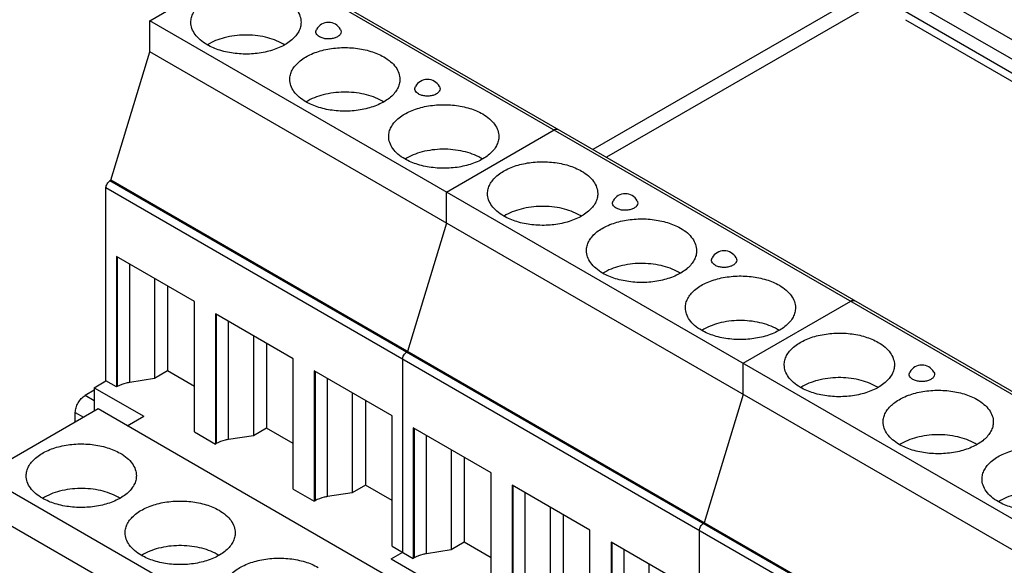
# Model space of a CAD drawing. Header units: inches. Extents: x 0 to 22, y 0 to 17.
# Tile 15 of 25: x 15.9 to 17.3, y 15 to 15.8. Entities that reach past the tile are written whole.
import ezdxf

# ---------------------------------------------------------------- set-up
doc = ezdxf.new("R2010")
doc.units = ezdxf.units.IN
doc.header["$LTSCALE"] = 1.21
doc.header["$MEASUREMENT"] = 0
doc.layers.get('0').update_dxf_attribs({"linetype": 'CONTINUOUS'})

msp = doc.modelspace()

# ---------------------------------------------------------------- linework, layer by layer
at = {"color": 7, "linetype": 'CONTINUOUS'}
for p, q in [((16.094, 15.8101), (16.2478, 15.8989)), ((16.2478, 15.8989), (18.9348, 14.3475)), ((16.2537, 15.8995), (18.9407, 14.3481)), ((20.8167, 13.7678), (17.1882, 15.8628)), ((17.1009, 15.8414), (16.7277, 15.6259)), ((17.1396, 15.8414), (16.747, 15.6147)), ((17.1748, 15.8432), (20.8072, 13.7459)), ((20.8034, 13.7276), (17.171, 15.8249)), ((16.094, 15.7655), (16.094, 15.8101)), ((18.781, 14.2586), (16.094, 15.8101)), ((17.1746, 15.8115), (20.807, 13.7142)), ((16.0383, 15.5819), (16.094, 15.7655)), ((18.781, 14.214), (16.094, 15.7655)), ((16.5182, 15.5651), (16.6721, 15.654)), ((16.6756, 15.6551), (16.6746, 15.655)), ((16.6769, 15.655), (16.6756, 15.6551)), ((16.678, 15.6546), (16.6769, 15.655)), ((16.0383, 15.5819), (16.0369, 15.5811)), ((18.7239, 14.0296), (16.0369, 15.5811)), ((18.7253, 14.0304), (16.0383, 15.5819)), ((16.0313, 15.295), (16.0313, 15.5714)), ((16.0313, 15.5714), (18.7183, 14.02)), ((16.5182, 15.5205), (16.5182, 15.5651)), ((16.5182, 15.5205), (16.4625, 15.3369)), ((16.0464, 15.4727), (16.0464, 15.2863)), ((16.1577, 15.4084), (16.0464, 15.4727)), ((16.0475, 15.4721), (16.0475, 15.287)), ((16.0652, 15.2929), (16.0652, 15.4619)), ((16.1006, 15.4414), (16.1006, 15.2983)), ((16.1194, 15.4306), (16.1194, 15.3092)), ((16.1577, 15.222), (16.1577, 15.4084)), ((16.9425, 15.3202), (17.0964, 15.409)), ((17.0998, 15.4101), (17.0989, 15.41)), ((17.1012, 15.41), (17.0998, 15.4101)), ((17.1023, 15.4096), (17.1012, 15.41)), ((16.1878, 15.3911), (16.1878, 15.2046)), ((16.2991, 15.3268), (16.1878, 15.3911)), ((16.189, 15.3904), (16.189, 15.2053)), ((16.2066, 15.2112), (16.2066, 15.3802)), ((16.2421, 15.3597), (16.2421, 15.2167)), ((16.2609, 15.3489), (16.2609, 15.2275)), ((16.4625, 15.3369), (16.4612, 15.3361)), ((16.2991, 15.1403), (16.2991, 15.3268)), ((16.4556, 15.05), (16.4556, 15.3265)), ((16.9425, 15.2755), (16.9425, 15.3202)), ((16.1194, 15.3092), (16.1006, 15.2983)), ((16.1577, 15.2871), (16.1194, 15.3092)), ((16.3292, 15.3094), (16.3292, 15.123)), ((16.4406, 15.2451), (16.3292, 15.3094)), ((16.3304, 15.3087), (16.3304, 15.1237)), ((16.0146, 15.2853), (16.0313, 15.295)), ((16.0464, 15.2863), (16.0313, 15.295)), ((16.1006, 15.2983), (16.0652, 15.2929)), ((16.348, 15.1296), (16.348, 15.2986)), ((16.0146, 15.2817), (16.0013, 15.274)), ((16.0146, 15.2853), (16.0146, 15.2519)), ((16.0146, 15.2853), (16.0853, 15.2445)), ((16.0475, 15.287), (16.0464, 15.2863)), ((16.3835, 15.2781), (16.3835, 15.135)), ((16.0146, 15.2663), (16.0013, 15.274)), ((16.4023, 15.2672), (16.4023, 15.1459)), ((16.9425, 15.2755), (16.8868, 15.0919)), ((16.0199, 15.2549), (15.8557, 15.1601)), ((15.9874, 15.2362), (15.9874, 15.2499)), ((15.9874, 15.2499), (15.9993, 15.243)), ((18.7069, 13.7035), (16.0199, 15.2549)), ((16.0617, 15.2308), (16.0853, 15.2445)), ((16.4406, 15.0587), (16.4406, 15.2451)), ((16.1577, 15.222), (16.1878, 15.2046)), ((16.2609, 15.2275), (16.2421, 15.2167)), ((16.2991, 15.2054), (16.2609, 15.2275)), ((16.4706, 15.2278), (16.4706, 15.0413)), ((16.582, 15.1635), (16.4706, 15.2278)), ((16.4718, 15.2271), (16.4718, 15.042)), ((16.2421, 15.2167), (16.2066, 15.2112)), ((16.4895, 15.0479), (16.4895, 15.2169)), ((16.189, 15.2053), (16.1878, 15.2046)), ((16.5249, 15.1964), (16.5249, 15.0534)), ((16.5437, 15.1856), (16.5437, 15.0642)), ((15.8557, 15.1601), (18.5427, 13.6087)), ((16.582, 14.977), (16.582, 15.1635)), ((16.2991, 15.1403), (16.3292, 15.123)), ((16.4023, 15.1459), (16.3835, 15.135)), ((16.4406, 15.1238), (16.4023, 15.1459)), ((16.6121, 15.1461), (16.6121, 14.9597)), ((16.7234, 15.0818), (16.6121, 15.1461)), ((16.6132, 15.1454), (16.6132, 14.9604)), ((16.3304, 15.1237), (16.3292, 15.123)), ((16.3835, 15.135), (16.348, 15.1296)), ((16.6309, 14.9662), (16.6309, 15.1352)), ((15.8557, 15.1111), (18.5427, 13.5597)), ((16.6663, 15.1148), (16.6663, 14.9717)), ((16.6851, 15.1039), (16.6851, 14.9826)), ((16.7234, 14.8954), (16.7234, 15.0818)), ((16.8799, 14.805), (16.8799, 15.0815)), ((16.8868, 15.0919), (16.8854, 15.0911)), ((16.4406, 15.0587), (16.4706, 15.0413)), ((16.5249, 15.0534), (16.4895, 15.0479)), ((16.5437, 15.0642), (16.5249, 15.0534)), ((16.582, 15.0421), (16.5437, 15.0642)), ((16.7535, 15.0645), (16.7535, 14.878)), ((16.8648, 15.0002), (16.7535, 15.0645)), ((16.7547, 15.0638), (16.7547, 14.8787)), ((16.7723, 14.8846), (16.7723, 15.0536)), ((16.4389, 15.0404), (16.4556, 15.05)), ((16.4389, 15.0404), (16.5096, 14.9995)), ((16.4718, 15.042), (16.4706, 15.0413)), ((16.8077, 15.0331), (16.8077, 14.8901))]:
    msp.add_line(p, q, dxfattribs=at)
for centre, radius, start, end in [((16.3495, 15.7879), 0.0197, 29.3442, 150.6599), ((16.2504, 15.7181), 0.0679, 57.69, 60.0104), ((16.4909, 15.7063), 0.0197, 29.3442, 150.6599), ((16.3919, 15.6365), 0.0679, 57.69, 60.0104), ((16.5333, 15.5548), 0.0679, 57.69, 60.0104), ((16.7738, 15.5429), 0.0197, 29.3442, 150.6599), ((16.6747, 15.4732), 0.0679, 57.69, 60.0104), ((16.9152, 15.4613), 0.0197, 29.3442, 150.6599), ((16.8161, 15.3915), 0.0679, 57.69, 60.0104), ((16.9576, 15.3099), 0.0679, 57.69, 60.0104), ((17.198, 15.298), 0.0197, 29.3442, 150.6599), ((17.099, 15.2282), 0.0679, 57.69, 60.0104), ((17.2404, 15.1466), 0.0679, 57.69, 60.0104), ((16.0149, 15.0698), 0.0679, 57.69, 60.0104), ((16.1564, 14.9881), 0.0679, 57.69, 60.0104)]:
    msp.add_arc(centre, radius, start, end, dxfattribs=at)
for points, knots in [([(16.1527, 15.8078), (16.1527, 15.8101), (16.1533, 15.8147), (16.156, 15.8213), (16.1603, 15.8276), (16.1683, 15.8357), (16.182, 15.844), (16.2017, 15.8506), (16.2239, 15.8537), (16.2466, 15.8531), (16.2681, 15.8488), (16.2813, 15.8434), (16.2872, 15.84)], [0, 0, 0, 0, 0.04286, 0.087491, 0.135327, 0.187292, 0.304558, 0.438226, 0.582569, 0.729723, 0.871308, 1, 1, 1, 1]), ([(16.2872, 15.84), (16.2906, 15.838), (16.2969, 15.8337), (16.3044, 15.8258), (16.3091, 15.8171), (16.3102, 15.8108), (16.3102, 15.8078)], [0, 0, 0, 0, 0.289769, 0.549061, 0.782222, 1, 1, 1, 1]), ([(16.1758, 15.7757), (16.1723, 15.7777), (16.1661, 15.782), (16.1586, 15.7899), (16.1539, 15.7986), (16.1527, 15.8048), (16.1527, 15.8078)], [0, 0, 0, 0, 0.289769, 0.549061, 0.782222, 1, 1, 1, 1]), ([(16.3102, 15.8078), (16.3102, 15.8056), (16.3096, 15.801), (16.307, 15.7944), (16.3027, 15.7881), (16.2947, 15.78), (16.2809, 15.7716), (16.2612, 15.7651), (16.2391, 15.7619), (16.2163, 15.7626), (16.1948, 15.7669), (16.1816, 15.7723), (16.1758, 15.7757)], [0, 0, 0, 0, 0.04286, 0.087491, 0.135327, 0.187292, 0.304558, 0.438226, 0.582569, 0.729723, 0.871308, 1, 1, 1, 1]), ([(16.2844, 15.7769), (16.2766, 15.7814), (16.2586, 15.7878), (16.2298, 15.7907), (16.2013, 15.7871), (16.1837, 15.7802), (16.1762, 15.7755)], [0, 0, 0, 0, 0.238638, 0.502963, 0.765667, 1, 1, 1, 1]), ([(16.3368, 15.787), (16.3357, 15.7876), (16.3338, 15.789), (16.3318, 15.7917), (16.3312, 15.7948), (16.3319, 15.7967), (16.3324, 15.7976)], [0, 0, 0, 0, 0.293448, 0.544686, 0.770009, 1, 1, 1, 1]), ([(16.3667, 15.7976), (16.3673, 15.7965), (16.3679, 15.7941), (16.3666, 15.7904), (16.3634, 15.7874), (16.3588, 15.7852), (16.3533, 15.784), (16.3474, 15.7838), (16.3418, 15.7847), (16.3383, 15.7861), (16.3368, 15.787)], [0, 0, 0, 0, 0.090114, 0.181349, 0.289232, 0.418242, 0.563805, 0.71654, 0.865332, 1, 1, 1, 1]), ([(16.2942, 15.7262), (16.2942, 15.7284), (16.2948, 15.733), (16.2974, 15.7397), (16.3017, 15.7459), (16.3097, 15.754), (16.3234, 15.7624), (16.3432, 15.769), (16.3653, 15.7721), (16.388, 15.7714), (16.4096, 15.7671), (16.4228, 15.7617), (16.4286, 15.7583)], [0, 0, 0, 0, 0.04286, 0.087491, 0.135327, 0.187292, 0.304558, 0.438226, 0.582569, 0.729723, 0.871308, 1, 1, 1, 1]), ([(16.4286, 15.7583), (16.432, 15.7563), (16.4383, 15.752), (16.4458, 15.7441), (16.4505, 15.7354), (16.4516, 15.7292), (16.4516, 15.7262)], [0, 0, 0, 0, 0.289769, 0.549061, 0.782222, 1, 1, 1, 1]), ([(16.3172, 15.694), (16.3138, 15.696), (16.3075, 15.7003), (16.3, 15.7082), (16.2953, 15.7169), (16.2942, 15.7232), (16.2942, 15.7262)], [0, 0, 0, 0, 0.289769, 0.549061, 0.782222, 1, 1, 1, 1]), ([(16.4516, 15.7262), (16.4516, 15.7239), (16.451, 15.7193), (16.4484, 15.7127), (16.4441, 15.7064), (16.4361, 15.6983), (16.4224, 15.69), (16.4026, 15.6834), (16.3805, 15.6803), (16.3578, 15.6809), (16.3363, 15.6852), (16.3231, 15.6907), (16.3172, 15.694)], [0, 0, 0, 0, 0.04286, 0.087491, 0.135327, 0.187292, 0.304558, 0.438226, 0.582569, 0.729723, 0.871308, 1, 1, 1, 1]), ([(16.4782, 15.7053), (16.4771, 15.7059), (16.4752, 15.7073), (16.4732, 15.71), (16.4727, 15.7131), (16.4733, 15.715), (16.4738, 15.7159)], [0, 0, 0, 0, 0.293448, 0.544686, 0.770009, 1, 1, 1, 1]), ([(16.5081, 15.7159), (16.5087, 15.7149), (16.5094, 15.7124), (16.508, 15.7087), (16.5048, 15.7057), (16.5002, 15.7035), (16.4947, 15.7023), (16.4889, 15.7021), (16.4832, 15.7031), (16.4797, 15.7044), (16.4782, 15.7053)], [0, 0, 0, 0, 0.090114, 0.181349, 0.289232, 0.418242, 0.563805, 0.71654, 0.865332, 1, 1, 1, 1]), ([(16.4258, 15.6953), (16.4181, 15.6998), (16.4, 15.7062), (16.3712, 15.709), (16.3427, 15.7055), (16.3251, 15.6986), (16.3177, 15.6939)], [0, 0, 0, 0, 0.238638, 0.502963, 0.765667, 1, 1, 1, 1]), ([(16.4356, 15.6445), (16.4356, 15.6468), (16.4362, 15.6514), (16.4388, 15.658), (16.4431, 15.6643), (16.4511, 15.6724), (16.4649, 15.6807), (16.4846, 15.6873), (16.5067, 15.6904), (16.5295, 15.6898), (16.551, 15.6855), (16.5642, 15.68), (16.57, 15.6767)], [0, 0, 0, 0, 0.04286, 0.087491, 0.135327, 0.187292, 0.304558, 0.438226, 0.582569, 0.729723, 0.871308, 1, 1, 1, 1]), ([(16.57, 15.6767), (16.5735, 15.6747), (16.5797, 15.6704), (16.5872, 15.6625), (16.592, 15.6538), (16.5931, 15.6475), (16.5931, 15.6445)], [0, 0, 0, 0, 0.289769, 0.549061, 0.782222, 1, 1, 1, 1]), ([(16.4586, 15.6124), (16.4552, 15.6144), (16.4489, 15.6187), (16.4414, 15.6266), (16.4367, 15.6353), (16.4356, 15.6415), (16.4356, 15.6445)], [0, 0, 0, 0, 0.289769, 0.549061, 0.782222, 1, 1, 1, 1]), ([(16.5931, 15.6445), (16.5931, 15.6423), (16.5925, 15.6377), (16.5898, 15.6311), (16.5856, 15.6248), (16.5775, 15.6167), (16.5638, 15.6083), (16.5441, 15.6017), (16.5219, 15.5986), (16.4992, 15.5993), (16.4777, 15.6036), (16.4645, 15.609), (16.4586, 15.6124)], [0, 0, 0, 0, 0.04286, 0.087491, 0.135327, 0.187292, 0.304558, 0.438226, 0.582569, 0.729723, 0.871308, 1, 1, 1, 1]), ([(16.6721, 15.654), (16.6731, 15.6545), (16.675, 15.6553), (16.6772, 15.655), (16.678, 15.6546)], [0, 0, 0, 0, 0.550841, 1, 1, 1, 1]), ([(16.6746, 15.655), (16.6744, 15.6549), (16.6735, 15.6547), (16.6727, 15.6543), (16.6721, 15.654)], [0, 0, 0, 0, 0.234665, 1, 1, 1, 1]), ([(16.5672, 15.6136), (16.5595, 15.6181), (16.5414, 15.6245), (16.5127, 15.6274), (16.4841, 15.6238), (16.4665, 15.6169), (16.4591, 15.6122)], [0, 0, 0, 0, 0.238638, 0.502963, 0.765667, 1, 1, 1, 1]), ([(16.577, 15.5629), (16.577, 15.5651), (16.5776, 15.5697), (16.5802, 15.5763), (16.5845, 15.5826), (16.5926, 15.5907), (16.6063, 15.5991), (16.626, 15.6057), (16.6481, 15.6088), (16.6709, 15.6081), (16.6924, 15.6038), (16.7056, 15.5984), (16.7114, 15.595)], [0, 0, 0, 0, 0.04286, 0.087491, 0.135327, 0.187292, 0.304558, 0.438226, 0.582569, 0.729723, 0.871308, 1, 1, 1, 1]), ([(16.7114, 15.595), (16.7149, 15.593), (16.7212, 15.5887), (16.7286, 15.5808), (16.7334, 15.5721), (16.7345, 15.5659), (16.7345, 15.5629)], [0, 0, 0, 0, 0.289769, 0.549061, 0.782222, 1, 1, 1, 1]), ([(16.0313, 15.5714), (16.0313, 15.5723), (16.0317, 15.5743), (16.0329, 15.577), (16.0346, 15.5793), (16.0361, 15.5806), (16.0369, 15.5811)], [0, 0, 0, 0, 0.237239, 0.499994, 0.762753, 1, 1, 1, 1]), ([(16.6001, 15.5307), (16.5966, 15.5327), (16.5903, 15.537), (16.5829, 15.5449), (16.5781, 15.5536), (16.577, 15.5599), (16.577, 15.5629)], [0, 0, 0, 0, 0.289769, 0.549061, 0.782222, 1, 1, 1, 1]), ([(16.7345, 15.5629), (16.7345, 15.5606), (16.7339, 15.556), (16.7313, 15.5494), (16.727, 15.5431), (16.7189, 15.535), (16.7052, 15.5267), (16.6855, 15.5201), (16.6634, 15.517), (16.6406, 15.5176), (16.6191, 15.5219), (16.6059, 15.5274), (16.6001, 15.5307)], [0, 0, 0, 0, 0.04286, 0.087491, 0.135327, 0.187292, 0.304558, 0.438226, 0.582569, 0.729723, 0.871308, 1, 1, 1, 1]), ([(16.761, 15.542), (16.7599, 15.5426), (16.758, 15.544), (16.7561, 15.5467), (16.7555, 15.5498), (16.7561, 15.5517), (16.7566, 15.5526)], [0, 0, 0, 0, 0.293448, 0.544686, 0.770009, 1, 1, 1, 1]), ([(16.7909, 15.5526), (16.7915, 15.5516), (16.7922, 15.5491), (16.7908, 15.5454), (16.7876, 15.5424), (16.7831, 15.5402), (16.7776, 15.539), (16.7717, 15.5388), (16.766, 15.5398), (16.7626, 15.5411), (16.761, 15.542)], [0, 0, 0, 0, 0.090114, 0.181349, 0.289232, 0.418242, 0.563805, 0.71654, 0.865332, 1, 1, 1, 1]), ([(16.7086, 15.532), (16.7009, 15.5364), (16.6829, 15.5429), (16.6541, 15.5457), (16.6256, 15.5422), (16.6079, 15.5352), (16.6005, 15.5306)], [0, 0, 0, 0, 0.238638, 0.502963, 0.765667, 1, 1, 1, 1]), ([(16.7184, 15.4812), (16.7184, 15.4835), (16.719, 15.4881), (16.7217, 15.4947), (16.7259, 15.501), (16.734, 15.5091), (16.7477, 15.5174), (16.7674, 15.524), (16.7896, 15.5271), (16.8123, 15.5265), (16.8338, 15.5222), (16.847, 15.5167), (16.8528, 15.5134)], [0, 0, 0, 0, 0.04286, 0.087491, 0.135327, 0.187292, 0.304558, 0.438226, 0.582569, 0.729723, 0.871308, 1, 1, 1, 1]), ([(16.8528, 15.5134), (16.8563, 15.5114), (16.8626, 15.5071), (16.8701, 15.4992), (16.8748, 15.4905), (16.8759, 15.4842), (16.8759, 15.4812)], [0, 0, 0, 0, 0.289769, 0.549061, 0.782222, 1, 1, 1, 1]), ([(16.7415, 15.4491), (16.738, 15.4511), (16.7318, 15.4554), (16.7243, 15.4633), (16.7195, 15.472), (16.7184, 15.4782), (16.7184, 15.4812)], [0, 0, 0, 0, 0.289769, 0.549061, 0.782222, 1, 1, 1, 1]), ([(16.8759, 15.4812), (16.8759, 15.479), (16.8753, 15.4744), (16.8727, 15.4677), (16.8684, 15.4615), (16.8603, 15.4534), (16.8466, 15.445), (16.8269, 15.4384), (16.8048, 15.4353), (16.782, 15.436), (16.7605, 15.4403), (16.7473, 15.4457), (16.7415, 15.4491)], [0, 0, 0, 0, 0.04286, 0.087491, 0.135327, 0.187292, 0.304558, 0.438226, 0.582569, 0.729723, 0.871308, 1, 1, 1, 1]), ([(16.8501, 15.4503), (16.8423, 15.4548), (16.8243, 15.4612), (16.7955, 15.4641), (16.767, 15.4605), (16.7493, 15.4536), (16.7419, 15.4489)], [0, 0, 0, 0, 0.238638, 0.502963, 0.765667, 1, 1, 1, 1]), ([(16.9024, 15.4604), (16.9014, 15.461), (16.8995, 15.4624), (16.8975, 15.4651), (16.8969, 15.4682), (16.8976, 15.4701), (16.898, 15.4709)], [0, 0, 0, 0, 0.293448, 0.544686, 0.770009, 1, 1, 1, 1]), ([(16.9324, 15.4709), (16.9329, 15.4699), (16.9336, 15.4675), (16.9323, 15.4637), (16.929, 15.4607), (16.9245, 15.4586), (16.919, 15.4573), (16.9131, 15.4572), (16.9075, 15.4581), (16.904, 15.4595), (16.9024, 15.4604)], [0, 0, 0, 0, 0.090114, 0.181349, 0.289232, 0.418242, 0.563805, 0.71654, 0.865332, 1, 1, 1, 1]), ([(16.8599, 15.3996), (16.8599, 15.4018), (16.8604, 15.4064), (16.8631, 15.413), (16.8674, 15.4193), (16.8754, 15.4274), (16.8891, 15.4358), (16.9089, 15.4423), (16.931, 15.4455), (16.9537, 15.4448), (16.9752, 15.4405), (16.9884, 15.4351), (16.9943, 15.4317)], [0, 0, 0, 0, 0.04286, 0.087491, 0.135327, 0.187292, 0.304558, 0.438226, 0.582569, 0.729723, 0.871308, 1, 1, 1, 1]), ([(16.9943, 15.4317), (16.9977, 15.4297), (17.004, 15.4254), (17.0115, 15.4175), (17.0162, 15.4088), (17.0173, 15.4026), (17.0173, 15.3996)], [0, 0, 0, 0, 0.289769, 0.549061, 0.782222, 1, 1, 1, 1]), ([(17.0964, 15.409), (17.0973, 15.4096), (17.0993, 15.4104), (17.1015, 15.41), (17.1023, 15.4096)], [0, 0, 0, 0, 0.550841, 1, 1, 1, 1]), ([(17.0989, 15.41), (17.0987, 15.41), (17.0978, 15.4097), (17.097, 15.4094), (17.0964, 15.409)], [0, 0, 0, 0, 0.234665, 1, 1, 1, 1]), ([(16.8829, 15.3674), (16.8795, 15.3694), (16.8732, 15.3737), (16.8657, 15.3816), (16.861, 15.3903), (16.8599, 15.3966), (16.8599, 15.3996)], [0, 0, 0, 0, 0.289769, 0.549061, 0.782222, 1, 1, 1, 1]), ([(17.0173, 15.3996), (17.0173, 15.3973), (17.0167, 15.3927), (17.0141, 15.3861), (17.0098, 15.3798), (17.0018, 15.3717), (16.9881, 15.3634), (16.9683, 15.3568), (16.9462, 15.3537), (16.9234, 15.3543), (16.9019, 15.3586), (16.8887, 15.3641), (16.8829, 15.3674)], [0, 0, 0, 0, 0.04286, 0.087491, 0.135327, 0.187292, 0.304558, 0.438226, 0.582569, 0.729723, 0.871308, 1, 1, 1, 1]), ([(16.9915, 15.3687), (16.9837, 15.3731), (16.9657, 15.3796), (16.9369, 15.3824), (16.9084, 15.3789), (16.8908, 15.3719), (16.8833, 15.3672)], [0, 0, 0, 0, 0.238638, 0.502963, 0.765667, 1, 1, 1, 1]), ([(17.0013, 15.3179), (17.0013, 15.3201), (17.0019, 15.3247), (17.0045, 15.3314), (17.0088, 15.3377), (17.0168, 15.3458), (17.0305, 15.3541), (17.0503, 15.3607), (17.0724, 15.3638), (17.0952, 15.3632), (17.1167, 15.3589), (17.1299, 15.3534), (17.1357, 15.3501)], [0, 0, 0, 0, 0.04286, 0.087491, 0.135327, 0.187292, 0.304558, 0.438226, 0.582569, 0.729723, 0.871308, 1, 1, 1, 1]), ([(17.1357, 15.3501), (17.1391, 15.3481), (17.1454, 15.3437), (17.1529, 15.3359), (17.1576, 15.3272), (17.1588, 15.3209), (17.1588, 15.3179)], [0, 0, 0, 0, 0.289769, 0.549061, 0.782222, 1, 1, 1, 1]), ([(16.4556, 15.3265), (16.4556, 15.3274), (16.4559, 15.3293), (16.4571, 15.332), (16.4589, 15.3344), (16.4604, 15.3356), (16.4612, 15.3361)], [0, 0, 0, 0, 0.237239, 0.499994, 0.762753, 1, 1, 1, 1]), ([(17.0243, 15.2858), (17.0209, 15.2878), (17.0146, 15.2921), (17.0071, 15.2999), (17.0024, 15.3087), (17.0013, 15.3149), (17.0013, 15.3179)], [0, 0, 0, 0, 0.289769, 0.549061, 0.782222, 1, 1, 1, 1]), ([(17.1588, 15.3179), (17.1588, 15.3157), (17.1582, 15.3111), (17.1555, 15.3044), (17.1512, 15.2981), (17.1432, 15.2901), (17.1295, 15.2817), (17.1098, 15.2751), (17.0876, 15.272), (17.0649, 15.2726), (17.0434, 15.2769), (17.0302, 15.2824), (17.0243, 15.2858)], [0, 0, 0, 0, 0.04286, 0.087491, 0.135327, 0.187292, 0.304558, 0.438226, 0.582569, 0.729723, 0.871308, 1, 1, 1, 1]), ([(17.1853, 15.297), (17.1842, 15.2977), (17.1823, 15.2991), (17.1803, 15.3018), (17.1798, 15.3048), (17.1804, 15.3068), (17.1809, 15.3076)], [0, 0, 0, 0, 0.293448, 0.544686, 0.770009, 1, 1, 1, 1]), ([(17.2152, 15.3076), (17.2158, 15.3066), (17.2165, 15.3042), (17.2151, 15.3004), (17.2119, 15.2974), (17.2073, 15.2953), (17.2018, 15.294), (17.196, 15.2939), (17.1903, 15.2948), (17.1868, 15.2962), (17.1853, 15.297)], [0, 0, 0, 0, 0.090114, 0.181349, 0.289232, 0.418242, 0.563805, 0.71654, 0.865332, 1, 1, 1, 1]), ([(16.0652, 15.2929), (16.0636, 15.2926), (16.0575, 15.2914), (16.0515, 15.2893), (16.0475, 15.287)], [0, 0, 0, 0, 0.266281, 1, 1, 1, 1]), ([(17.1329, 15.287), (17.1252, 15.2915), (17.1071, 15.2979), (17.0784, 15.3008), (17.0498, 15.2972), (17.0322, 15.2903), (17.0248, 15.2856)], [0, 0, 0, 0, 0.238638, 0.502963, 0.765667, 1, 1, 1, 1]), ([(17.1427, 15.2363), (17.1427, 15.2385), (17.1433, 15.2431), (17.1459, 15.2497), (17.1502, 15.256), (17.1583, 15.2641), (17.172, 15.2724), (17.1917, 15.279), (17.2138, 15.2821), (17.2366, 15.2815), (17.2581, 15.2772), (17.2713, 15.2718), (17.2771, 15.2684)], [0, 0, 0, 0, 0.04286, 0.087491, 0.135327, 0.187292, 0.304558, 0.438226, 0.582569, 0.729723, 0.871308, 1, 1, 1, 1]), ([(15.9874, 15.2499), (15.9874, 15.2521), (15.9883, 15.257), (15.9912, 15.2637), (15.9956, 15.2697), (15.9993, 15.2728), (16.0013, 15.274)], [0, 0, 0, 0, 0.237222, 0.499994, 0.762769, 1, 1, 1, 1]), ([(17.2771, 15.2684), (17.2806, 15.2664), (17.2868, 15.2621), (17.2943, 15.2542), (17.2991, 15.2455), (17.3002, 15.2393), (17.3002, 15.2363)], [0, 0, 0, 0, 0.289769, 0.549061, 0.782222, 1, 1, 1, 1]), ([(17.1658, 15.2041), (17.1623, 15.2061), (17.156, 15.2104), (17.1485, 15.2183), (17.1438, 15.227), (17.1427, 15.2333), (17.1427, 15.2363)], [0, 0, 0, 0, 0.289769, 0.549061, 0.782222, 1, 1, 1, 1]), ([(17.3002, 15.2363), (17.3002, 15.234), (17.2996, 15.2294), (17.2969, 15.2228), (17.2927, 15.2165), (17.2846, 15.2084), (17.2709, 15.2001), (17.2512, 15.1935), (17.229, 15.1904), (17.2063, 15.191), (17.1848, 15.1953), (17.1716, 15.2007), (17.1658, 15.2041)], [0, 0, 0, 0, 0.04286, 0.087491, 0.135327, 0.187292, 0.304558, 0.438226, 0.582569, 0.729723, 0.871308, 1, 1, 1, 1]), ([(16.2066, 15.2112), (16.205, 15.211), (16.1989, 15.2098), (16.1929, 15.2076), (16.189, 15.2053)], [0, 0, 0, 0, 0.266281, 1, 1, 1, 1]), ([(17.2743, 15.2054), (17.2666, 15.2098), (17.2485, 15.2163), (17.2198, 15.2191), (17.1913, 15.2155), (17.1736, 15.2086), (17.1662, 15.2039)], [0, 0, 0, 0, 0.238638, 0.502963, 0.765667, 1, 1, 1, 1]), ([(15.9172, 15.1595), (15.9172, 15.1617), (15.9178, 15.1663), (15.9205, 15.1729), (15.9247, 15.1792), (15.9328, 15.1873), (15.9465, 15.1957), (15.9662, 15.2022), (15.9884, 15.2054), (16.0111, 15.2047), (16.0326, 15.2004), (16.0458, 15.195), (16.0516, 15.1916)], [0, 0, 0, 0, 0.04286, 0.087491, 0.135327, 0.187292, 0.304558, 0.438226, 0.582569, 0.729723, 0.871308, 1, 1, 1, 1]), ([(17.2841, 15.1546), (17.2841, 15.1568), (17.2847, 15.1614), (17.2873, 15.1681), (17.2916, 15.1744), (17.2997, 15.1824), (17.3134, 15.1908), (17.3331, 15.1974), (17.3552, 15.2005), (17.378, 15.1999), (17.3995, 15.1956), (17.4127, 15.1901), (17.4185, 15.1867)], [0, 0, 0, 0, 0.04286, 0.087491, 0.135327, 0.187292, 0.304558, 0.438226, 0.582569, 0.729723, 0.871308, 1, 1, 1, 1]), ([(16.0516, 15.1916), (16.0551, 15.1896), (16.0614, 15.1853), (16.0689, 15.1774), (16.0736, 15.1687), (16.0747, 15.1625), (16.0747, 15.1595)], [0, 0, 0, 0, 0.289769, 0.549061, 0.782222, 1, 1, 1, 1]), ([(15.9403, 15.1273), (15.9368, 15.1293), (15.9306, 15.1336), (15.9231, 15.1415), (15.9183, 15.1502), (15.9172, 15.1565), (15.9172, 15.1595)], [0, 0, 0, 0, 0.289769, 0.549061, 0.782222, 1, 1, 1, 1]), ([(16.0747, 15.1595), (16.0747, 15.1572), (16.0741, 15.1526), (16.0715, 15.146), (16.0672, 15.1397), (16.0591, 15.1316), (16.0454, 15.1233), (16.0257, 15.1167), (16.0036, 15.1136), (15.9808, 15.1142), (15.9593, 15.1185), (15.9461, 15.1239), (15.9403, 15.1273)], [0, 0, 0, 0, 0.04286, 0.087491, 0.135327, 0.187292, 0.304558, 0.438226, 0.582569, 0.729723, 0.871308, 1, 1, 1, 1]), ([(17.3072, 15.1225), (17.3037, 15.1244), (17.2975, 15.1288), (17.29, 15.1366), (17.2852, 15.1453), (17.2841, 15.1516), (17.2841, 15.1546)], [0, 0, 0, 0, 0.289769, 0.549061, 0.782222, 1, 1, 1, 1]), ([(17.4416, 15.1546), (17.4416, 15.1524), (17.441, 15.1478), (17.4384, 15.1411), (17.4341, 15.1348), (17.426, 15.1268), (17.4123, 15.1184), (17.3926, 15.1118), (17.3705, 15.1087), (17.3477, 15.1093), (17.3262, 15.1136), (17.313, 15.1191), (17.3072, 15.1225)], [0, 0, 0, 0, 0.04286, 0.087491, 0.135327, 0.187292, 0.304558, 0.438226, 0.582569, 0.729723, 0.871308, 1, 1, 1, 1]), ([(16.0489, 15.1286), (16.0411, 15.133), (16.0231, 15.1395), (15.9943, 15.1423), (15.9658, 15.1388), (15.9481, 15.1318), (15.9407, 15.1271)], [0, 0, 0, 0, 0.238638, 0.502963, 0.765667, 1, 1, 1, 1]), ([(16.0586, 15.0778), (16.0586, 15.08), (16.0592, 15.0846), (16.0619, 15.0913), (16.0662, 15.0976), (16.0742, 15.1057), (16.0879, 15.114), (16.1076, 15.1206), (16.1298, 15.1237), (16.1525, 15.1231), (16.174, 15.1188), (16.1872, 15.1133), (16.1931, 15.11)], [0, 0, 0, 0, 0.04286, 0.087491, 0.135327, 0.187292, 0.304558, 0.438226, 0.582569, 0.729723, 0.871308, 1, 1, 1, 1]), ([(16.348, 15.1296), (16.3464, 15.1293), (16.3403, 15.1281), (16.3343, 15.1259), (16.3304, 15.1237)], [0, 0, 0, 0, 0.266281, 1, 1, 1, 1]), ([(17.4157, 15.1237), (17.408, 15.1282), (17.39, 15.1346), (17.3612, 15.1374), (17.3327, 15.1339), (17.315, 15.127), (17.3076, 15.1223)], [0, 0, 0, 0, 0.238638, 0.502963, 0.765667, 1, 1, 1, 1]), ([(16.1931, 15.11), (16.1965, 15.108), (16.2028, 15.1036), (16.2103, 15.0958), (16.215, 15.0871), (16.2161, 15.0808), (16.2161, 15.0778)], [0, 0, 0, 0, 0.289769, 0.549061, 0.782222, 1, 1, 1, 1]), ([(16.8799, 15.0815), (16.8799, 15.0824), (16.8802, 15.0843), (16.8814, 15.087), (16.8831, 15.0894), (16.8846, 15.0907), (16.8854, 15.0911)], [0, 0, 0, 0, 0.237239, 0.499994, 0.762753, 1, 1, 1, 1]), ([(16.0817, 15.0457), (16.0783, 15.0477), (16.072, 15.052), (16.0645, 15.0598), (16.0598, 15.0686), (16.0586, 15.0748), (16.0586, 15.0778)], [0, 0, 0, 0, 0.289769, 0.549061, 0.782222, 1, 1, 1, 1]), ([(16.2161, 15.0778), (16.2161, 15.0756), (16.2155, 15.071), (16.2129, 15.0643), (16.2086, 15.058), (16.2006, 15.05), (16.1868, 15.0416), (16.1671, 15.035), (16.145, 15.0319), (16.1222, 15.0325), (16.1007, 15.0368), (16.0875, 15.0423), (16.0817, 15.0457)], [0, 0, 0, 0, 0.04286, 0.087491, 0.135327, 0.187292, 0.304558, 0.438226, 0.582569, 0.729723, 0.871308, 1, 1, 1, 1]), ([(16.1903, 15.0469), (16.1825, 15.0514), (16.1645, 15.0578), (16.1357, 15.0606), (16.1072, 15.0571), (16.0896, 15.0502), (16.0821, 15.0455)], [0, 0, 0, 0, 0.238638, 0.502963, 0.765667, 1, 1, 1, 1]), ([(16.2001, 14.9962), (16.2001, 14.9984), (16.2007, 15.003), (16.2033, 15.0096), (16.2076, 15.0159), (16.2156, 15.024), (16.2293, 15.0323), (16.2491, 15.0389), (16.2712, 15.042), (16.294, 15.0414), (16.3155, 15.0371), (16.3287, 15.0317), (16.3345, 15.0283)], [0, 0, 0, 0, 0.04286, 0.087491, 0.135327, 0.187292, 0.304558, 0.438226, 0.582569, 0.729723, 0.871308, 1, 1, 1, 1]), ([(16.4895, 15.0479), (16.4878, 15.0476), (16.4817, 15.0465), (16.4758, 15.0443), (16.4718, 15.042)], [0, 0, 0, 0, 0.266281, 1, 1, 1, 1])]:
    msp.add_open_spline(points, degree=3, knots=knots, dxfattribs=at)

doc.saveas('drawing.dxf')
